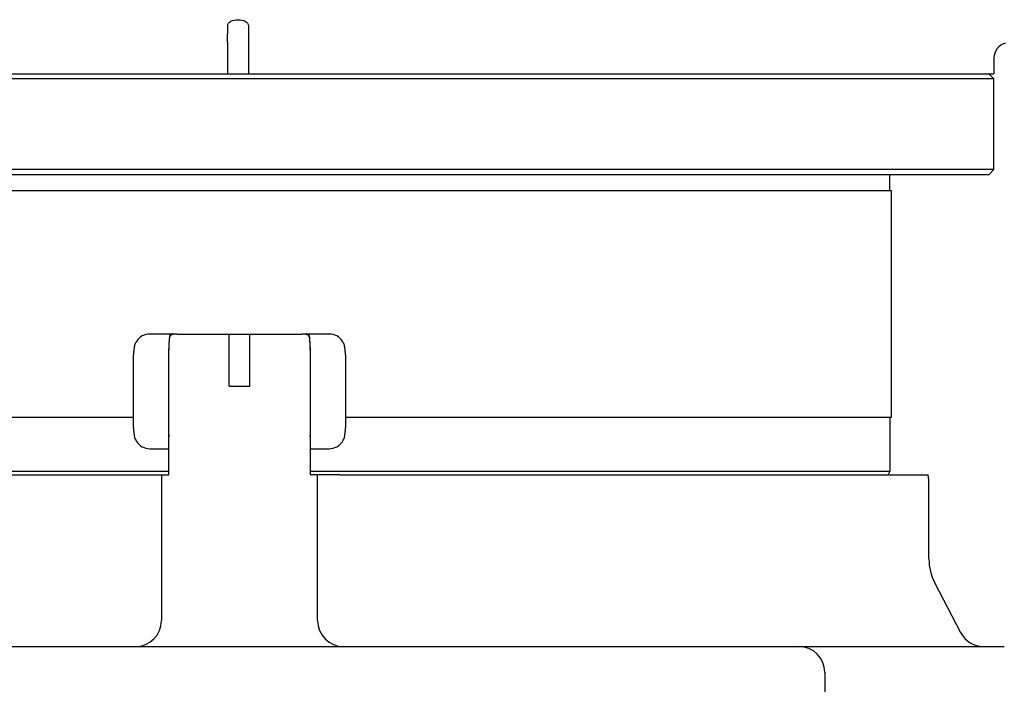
# Model space of a CAD drawing. Header units: millimetres. Extents: x 4086 to 10416, y 123 to 1549.
# Tile 160 of 256: x 7373 to 7420, y 678 to 710. Entities that reach past the tile are written whole.
import ezdxf

# ---------------------------------------------------------------- set-up
doc = ezdxf.new("R2010")
doc.units = ezdxf.units.MM
doc.layers.add('外形图', color=7, linetype='Continuous')

msp = doc.modelspace()

# ---------------------------------------------------------------- linework, layer by layer
at = {"layer": '外形图', "color": 7, "linetype": 'Continuous'}
for p, q in [((7382.503, 709.02), (7382.506, 709.812)), ((7383.506, 709.812), (7383.503, 709.02)), ((7382.503, 708.37), (7382.503, 707.507)), ((7383.503, 708.37), (7383.503, 707.507)), ((7419.323, 708.257), (7419.323, 707.507)), ((7346.824, 707.507), (7382.503, 707.507)), ((7382.506, 707.507), (7419.323, 707.507)), ((7419.073, 707.507), (7419.323, 707.257)), ((7419.323, 707.257), (7346.823, 707.257)), ((7419.323, 702.907), (7419.323, 707.257)), ((7419.323, 702.907), (7346.823, 702.907)), ((7419.073, 702.657), (7347.074, 702.657)), ((7414.323, 701.907), (7414.323, 702.657)), ((7419.073, 702.657), (7419.323, 702.907)), ((7351.761, 701.907), (7414.386, 701.907)), ((7414.386, 701.907), (7414.386, 691.007)), ((7380.057, 695.007), (7378.756, 695.007)), ((7380.073, 695.007), (7386.073, 695.007)), ((7382.573, 692.507), (7382.573, 695.007)), ((7383.573, 692.507), (7383.573, 695.007)), ((7387.39, 695.007), (7386.089, 695.007)), ((7379.674, 688.257), (7379.674, 694.257)), ((7386.472, 694.257), (7386.472, 688.257)), ((7377.984, 690.507), (7377.984, 694.007)), ((7379.665, 694.007), (7379.665, 690.507)), ((7386.481, 690.507), (7386.481, 694.007)), ((7388.162, 694.007), (7388.162, 690.507)), ((7382.573, 692.507), (7383.573, 692.507)), ((7377.984, 691.007), (7351.761, 691.007)), ((7414.386, 691.007), (7388.162, 691.007)), ((7414.323, 691.007), (7414.323, 688.407)), ((7378.756, 689.507), (7379.674, 689.507)), ((7386.472, 689.507), (7387.39, 689.507)), ((7379.674, 688.407), (7351.823, 688.407)), ((7414.323, 688.407), (7386.472, 688.407)), ((7414.237, 688.257), (7414.323, 688.407)), ((7349.991, 688.257), (7378.245, 688.257)), ((7378.245, 688.257), (7379.674, 688.257)), ((7379.323, 688.257), (7379.323, 681.257)), ((7387.901, 688.257), (7386.472, 688.257)), ((7386.823, 681.257), (7386.823, 688.257)), ((7387.901, 688.257), (7416.155, 688.257)), ((7416.198, 688.007), (7416.155, 688.257)), ((7416.198, 684.214), (7416.198, 688.007)), ((7416.482, 683.057), (7417.723, 680.679)), ((7346.326, 680.007), (7419.82, 680.007)), ((7411.198, 678.757), (7411.198, 675.132))]:
    msp.add_line(p, q, dxfattribs=at)
for centre, radius, start, end in [((7675.192, 708.4), 292.689, 179.87869, 180.00583), ((7592.788, 708.484), 209.285, 179.85335, 180.03117), ((7420.073, 708.257), 0.75, 104.8652, 180), ((7380.073, 694.257), 0.75, 90, 115.5111), ((7386.073, 694.257), 0.75, 64.4889, 90), ((7390.969, 694.008), 11.304, 179.1216, 180.0032), ((7389.865, 694.027), 10.2, 178.1873, 179.1336), ((7376.043, 694.021), 10.439, 0.8771, 1.8019), ((7375.177, 694.008), 11.304, 359.9968, 0.8784), ((7418.698, 684.214), 2.5, 180, 207.5528), ((7378.073, 681.257), 1.25, 270, 0), ((7388.073, 681.257), 1.25, 180, 270), ((7418.831, 681.257), 1.25, 207.5528, 270), ((7409.948, 678.757), 1.25, 0, 90)]:
    msp.add_arc(centre, radius, start, end, dxfattribs=at)
for points, knots in [([(7382.506, 709.812), (7382.506, 710.005), (7383.006, 710.2), (7383.506, 710.004), (7383.506, 709.812)], [0, 0, 0, 0, 5250.410796, 10484.230668, 10484.230668, 10484.230668, 10484.230668]), ([(7378.756, 695.007), (7378.635, 695.007), (7378.387, 694.946), (7378.153, 694.733), (7378.043, 694.518), (7378.002, 694.35), (7377.987, 694.18), (7377.984, 694.067), (7377.984, 694.007)], [0, 0, 0, 0, 6932.031069, 13854.457593, 17312.196248, 20585.608506, 23635.731199, 27027.532745, 27027.532745, 27027.532745, 27027.532745]), ([(7379.752, 695.007), (7379.745, 695.007), (7379.731, 694.982), (7379.72, 694.939), (7379.706, 694.864), (7379.7, 694.807), (7379.696, 694.773)], [0, 0, 0, 0, 1656.243164, 5320.588737, 11109.074617, 18890.971856, 18890.971856, 18890.971856, 18890.971856]), ([(7386.45, 694.773), (7386.447, 694.807), (7386.44, 694.864), (7386.426, 694.939), (7386.416, 694.982), (7386.401, 695.007), (7386.394, 695.007)], [0, 0, 0, 0, 7901.591119, 13779.114471, 17499.823241, 19181.531658, 19181.531658, 19181.531658, 19181.531658]), ([(7388.162, 694.007), (7388.162, 694.067), (7388.159, 694.18), (7388.145, 694.35), (7388.103, 694.518), (7387.993, 694.733), (7387.759, 694.946), (7387.512, 695.007), (7387.39, 695.007)], [0, 0, 0, 0, 3472.165171, 6594.443917, 9945.322339, 13484.321798, 20567.372712, 27661.546248, 27661.546248, 27661.546248, 27661.546248]), ([(7379.696, 694.773), (7379.693, 694.743), (7379.681, 694.602), (7379.674, 694.461), (7379.671, 694.35)], [0, 0, 0, 0, 2278.491388, 10656.669953, 10656.669953, 10656.669953, 10656.669953]), ([(7379.75, 694.934), (7379.735, 694.927), (7379.714, 694.863), (7379.693, 694.74), (7379.678, 694.524), (7379.674, 694.355), (7379.674, 694.257)], [0, 0, 0, 0, 1387.637376, 4802.185905, 10850.84052, 18893.355773, 18893.355773, 18893.355773, 18893.355773]), ([(7386.472, 694.257), (7386.472, 694.355), (7386.469, 694.524), (7386.453, 694.74), (7386.432, 694.863), (7386.412, 694.927), (7386.396, 694.934)], [0, 0, 0, 0, 8167.69499, 14309.504238, 17776.294826, 19185.192239, 19185.192239, 19185.192239, 19185.192239]), ([(7386.476, 694.35), (7386.475, 694.389), (7386.469, 694.531), (7386.461, 694.672), (7386.45, 694.773)], [0, 0, 0, 0, 3052.657144, 10825.220537, 10825.220537, 10825.220537, 10825.220537]), ([(7377.984, 690.507), (7377.984, 690.448), (7377.987, 690.335), (7378.002, 690.164), (7378.043, 689.996), (7378.153, 689.781), (7378.387, 689.568), (7378.635, 689.507), (7378.756, 689.507)], [0, 0, 0, 0, 3416.895214, 6489.473498, 9787.012606, 13269.678239, 20239.981083, 27221.2295, 27221.2295, 27221.2295, 27221.2295]), ([(7379.665, 690.507), (7379.665, 690.47), (7379.666, 690.324), (7379.669, 690.179), (7379.674, 690.071)], [0, 0, 0, 0, 2767.874572, 10727.256145, 10727.256145, 10727.256145, 10727.256145]), ([(7386.473, 690.071), (7386.474, 690.106), (7386.479, 690.251), (7386.481, 690.396), (7386.481, 690.507)], [0, 0, 0, 0, 2601.575287, 10896.5323, 10896.5323, 10896.5323, 10896.5323]), ([(7387.39, 689.507), (7387.512, 689.507), (7387.759, 689.568), (7387.993, 689.781), (7388.103, 689.997), (7388.145, 690.164), (7388.159, 690.335), (7388.162, 690.448), (7388.162, 690.507)], [0, 0, 0, 0, 7139.786067, 14269.679739, 17831.047833, 21202.565213, 24344.100976, 27837.555806, 27837.555806, 27837.555806, 27837.555806])]:
    msp.add_open_spline(points, degree=3, knots=knots, dxfattribs=at)

doc.saveas('drawing.dxf')
